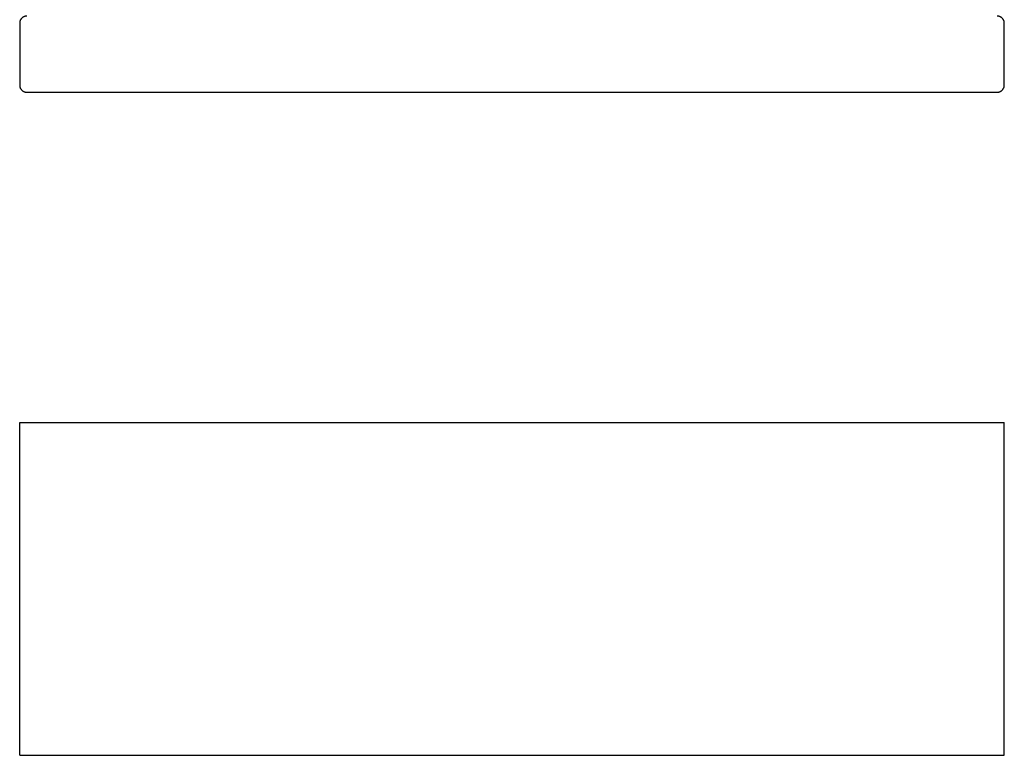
# Model space of a CAD drawing. Header units: millimetres. Extents: x 22718 to 26935, y -10434 to -9311.
# Tile 2 of 11: x 23445 to 23652, y -10434 to -10279. Entities that reach past the tile are written whole.
import ezdxf

# ---------------------------------------------------------------- set-up
doc = ezdxf.new("R2010")
doc.units = ezdxf.units.MM
doc.layers.add('COTES_PLANOLS$Visible$Curves$Default', color=7, linetype='Continuous', true_color=0x000000)

msp = doc.modelspace()

# ---------------------------------------------------------------- linework, layer by layer
at = {"layer": 'COTES_PLANOLS$Visible$Curves$Default'}
for points in [[(23445.47, -10363.6), (23445.47, -10363.6), (23445.47, -10363.6), (23445.47, -10363.6), (23445.47, -10363.6), (23445.48, -10363.6), (23445.5, -10363.6), (23445.58, -10363.6), (23445.91, -10363.6), (23446.97, -10363.6)], [(23445.47, -10433.6), (23445.47, -10363.6)], [(23446.97, -10363.6), (23650.97, -10363.6)], [(23650.97, -10363.6), (23652.03, -10363.6), (23652.37, -10363.6), (23652.45, -10363.6), (23652.47, -10363.6), (23652.47, -10363.6), (23652.47, -10363.6), (23652.47, -10363.6), (23652.47, -10363.6), (23652.47, -10363.6)], [(23652.47, -10433.6), (23652.47, -10363.6)], [(23445.47, -10433.6), (23445.47, -10433.6), (23445.47, -10433.6), (23445.47, -10433.6), (23445.47, -10433.6), (23445.48, -10433.6), (23445.5, -10433.6), (23445.58, -10433.6), (23445.91, -10433.6), (23446.97, -10433.6)], [(23446.97, -10433.6), (23650.97, -10433.6)], [(23650.97, -10433.6), (23652.47, -10433.6)]]:
    msp.add_lwpolyline(points, dxfattribs=at)
for points, weights in [([(23446.97, -10278.13), (23445.47, -10278.13), (23445.47, -10279.63)], [1, 0.707106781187, 1]), ([(23652.47, -10279.63), (23652.47, -10278.13), (23650.97, -10278.13)], [1, 0.707106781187, 1]), ([(23445.47, -10292.63), (23445.47, -10294.13), (23446.97, -10294.13)], [1, 0.707106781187, 1]), ([(23650.97, -10294.13), (23652.47, -10294.13), (23652.47, -10292.63)], [1, 0.707106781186, 1])]:
    msp.add_rational_spline(points, weights, degree=2, dxfattribs=at)
for points in [[(23445.47, -10279.63), (23445.47, -10286.13), (23445.47, -10292.63)], [(23652.47, -10292.63), (23652.47, -10286.13), (23652.47, -10279.63)], [(23446.97, -10294.13), (23548.97, -10294.13), (23650.97, -10294.13)]]:
    msp.add_open_spline(points, degree=2, dxfattribs=at)

doc.saveas('drawing.dxf')
